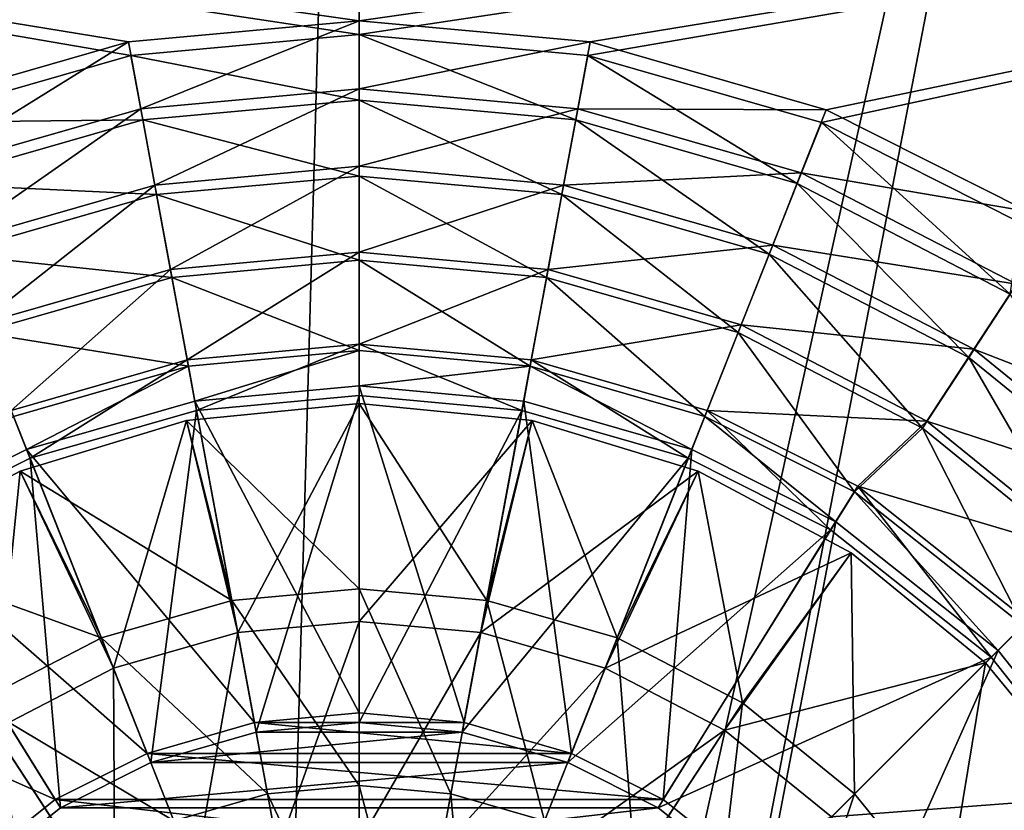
# Model space of a CAD drawing. Header units: metres. Extents: x 0 to 1004, y -708 to 0.
# Tile 37 of 125: x 464 to 575, y -330 to -241. Entities that reach past the tile are written whole.
import ezdxf

# ---------------------------------------------------------------- set-up
doc = ezdxf.new("R2010")
doc.units = ezdxf.units.M

msp = doc.modelspace()

# ---------------------------------------------------------------- linework, layer by layer
at = {"layer": 'top0123410'}
for points in [[(449.843536, -252.267075, 2169.999756), (476.228455, -244.678146, 2169.999756), (183.251587, -194.344879, 2169.999756)], [(476.228455, -244.678146, 2169.999756), (502.024689, -242.310577, 2169.999756), (183.251587, -194.344879, 2169.999756)], [(183.251587, -194.344879, 2169.999756), (502.024689, -242.310577, 2169.999756), (820.797729, -194.344879, 2169.999756)], [(502.024689, -242.310577, 2169.999756), (527.820923, -244.678146, 2169.999756), (820.797729, -194.344879, 2169.999756)], [(820.797729, -194.344879, 2169.999756), (527.820923, -244.678146, 2169.999756), (554.205811, -252.267075, 2169.999756)], [(554.205811, -252.267075, 2169.999756), (576.773926, -263.627228, 2169.999756), (820.797729, -194.344879, 2169.999756)], [(820.797729, -195.290787, 2167.143799), (502.024689, -240.775314, 2167.143799), (183.251587, -195.290787, 2167.143799)], [(502.024689, -240.775314, 2167.143799), (475.957306, -243.167007, 2167.143799), (183.251587, -195.290787, 2167.143799)], [(183.251587, -195.290787, 2167.143799), (475.957306, -243.167007, 2167.143799), (449.295593, -250.832809, 2167.143799)], [(528.092041, -243.167007, 2167.143799), (502.024689, -240.775314, 2167.143799), (820.797729, -195.290787, 2167.143799)], [(554.753723, -250.832809, 2167.143799), (528.092041, -243.167007, 2167.143799), (820.797729, -195.290787, 2167.143799)], [(820.797729, -195.290787, 2167.143799), (577.566284, -262.312103, 2167.143799), (554.753723, -250.832809, 2167.143799)], [(475.957306, -243.167007, 2167.143799), (502.024689, -240.775314, 2167.143799), (477.354065, -250.710236, 2158.308838)], [(502.024689, -240.775314, 2167.143799), (502.024689, -248.446762, 2158.308838), (477.354065, -250.710236, 2158.308838)], [(502.024689, -240.775314, 2167.143799), (528.092041, -243.167007, 2167.143799), (502.024689, -248.446762, 2158.308838)], [(502.024689, -249.736984, 2161.194092), (502.024689, -242.310577, 2169.999756), (476.228455, -244.678146, 2169.999756)], [(502.024689, -249.736984, 2161.194092), (526.468323, -251.980362, 2161.194092), (502.024689, -242.310577, 2169.999756)], [(526.468323, -251.980362, 2161.194092), (527.820923, -244.678146, 2169.999756), (502.024689, -242.310577, 2169.999756)], [(452.118256, -257.966095, 2158.308838), (449.295593, -250.832809, 2167.143799), (475.957306, -243.167007, 2167.143799)], [(477.354065, -250.710236, 2158.308838), (452.118256, -257.966095, 2158.308838), (475.957306, -243.167007, 2167.143799)], [(528.092041, -243.167007, 2167.143799), (526.695313, -250.710236, 2158.308838), (502.024689, -248.446762, 2158.308838)], [(528.092041, -243.167007, 2167.143799), (554.753723, -250.832809, 2167.143799), (526.695313, -250.710236, 2158.308838)], [(476.228455, -244.678146, 2169.999756), (449.843536, -252.267075, 2169.999756), (477.581024, -251.980362, 2161.194092)], [(477.581024, -251.980362, 2161.194092), (502.024689, -249.736984, 2161.194092), (476.228455, -244.678146, 2169.999756)], [(526.468323, -251.980362, 2161.194092), (551.472473, -259.17218, 2161.194092), (527.820923, -244.678146, 2169.999756)], [(551.472473, -259.17218, 2161.194092), (554.205811, -252.267075, 2169.999756), (527.820923, -244.678146, 2169.999756)], [(477.354065, -250.710236, 2158.308838), (502.024689, -248.446762, 2158.308838), (478.949097, -259.32962, 2150.335205)], [(502.024689, -248.446762, 2158.308838), (502.024689, -257.212494, 2150.335205), (478.949097, -259.32962, 2150.335205)], [(502.024689, -248.446762, 2158.308838), (526.695313, -250.710236, 2158.308838), (502.024689, -257.212494, 2150.335205)], [(502.024689, -258.313751, 2153.198975), (502.024689, -249.736984, 2161.194092), (477.581024, -251.980362, 2161.194092)], [(502.024689, -258.313751, 2153.198975), (524.907166, -260.413849, 2153.198975), (502.024689, -249.736984, 2161.194092)], [(524.907166, -260.413849, 2153.198975), (526.468323, -251.980362, 2161.194092), (502.024689, -249.736984, 2161.194092)], [(455.344879, -266.116364, 2150.335205), (452.118256, -257.966095, 2158.308838), (477.354065, -250.710236, 2158.308838)], [(478.949097, -259.32962, 2150.335205), (455.344879, -266.116364, 2150.335205), (477.354065, -250.710236, 2158.308838)], [(526.695313, -250.710236, 2158.308838), (525.100281, -259.32962, 2150.335205), (502.024689, -257.212494, 2150.335205)], [(526.695313, -250.710236, 2158.308838), (551.931091, -257.966095, 2158.308838), (525.100281, -259.32962, 2150.335205)], [(554.753723, -250.832809, 2167.143799), (551.931091, -257.966095, 2158.308838), (526.695313, -250.710236, 2158.308838)], [(554.753723, -250.832809, 2167.143799), (577.566284, -262.312103, 2167.143799), (551.931091, -257.966095, 2158.308838)], [(449.843536, -252.267075, 2169.999756), (452.576904, -259.17218, 2161.194092), (477.581024, -251.980362, 2161.194092)], [(477.581024, -251.980362, 2161.194092), (452.576904, -259.17218, 2161.194092), (479.142181, -260.413849, 2153.198975)], [(479.142181, -260.413849, 2153.198975), (502.024689, -258.313751, 2153.198975), (477.581024, -251.980362, 2161.194092)], [(524.907166, -260.413849, 2153.198975), (548.314331, -267.146332, 2153.198975), (526.468323, -251.980362, 2161.194092)], [(548.314331, -267.146332, 2153.198975), (551.472473, -259.17218, 2161.194092), (526.468323, -251.980362, 2161.194092)], [(551.472473, -259.17218, 2161.194092), (575.533325, -271.642426, 2161.194092), (554.205811, -252.267075, 2169.999756)], [(575.533325, -271.642426, 2161.194092), (576.773926, -263.627228, 2169.999756), (554.205811, -252.267075, 2169.999756)], [(478.949097, -259.32962, 2150.335205), (502.024689, -257.212494, 2150.335205), (480.712158, -268.857056, 2143.397217)], [(502.024689, -257.212494, 2150.335205), (502.024689, -266.901672, 2143.397217), (480.712158, -268.857056, 2143.397217)], [(502.024689, -257.212494, 2150.335205), (525.100281, -259.32962, 2150.335205), (502.024689, -266.901672, 2143.397217)], [(502.024689, -267.832855, 2146.241211), (502.024689, -258.313751, 2153.198975), (479.142181, -260.413849, 2153.198975)], [(502.024689, -267.832855, 2146.241211), (523.1745, -269.773926, 2146.241211), (502.024689, -258.313751, 2153.198975)], [(523.1745, -269.773926, 2146.241211), (524.907166, -260.413849, 2153.198975), (502.024689, -258.313751, 2153.198975)], [(551.931091, -257.966095, 2158.308838), (548.704468, -266.116364, 2150.335205), (525.100281, -259.32962, 2150.335205)], [(551.931091, -257.966095, 2158.308838), (576.215576, -270.546967, 2158.308838), (548.704468, -266.116364, 2150.335205)], [(577.566284, -262.312103, 2167.143799), (576.215576, -270.546967, 2158.308838), (551.931091, -257.966095, 2158.308838)], [(452.576904, -259.17218, 2161.194092), (455.735016, -267.146332, 2153.198975), (479.142181, -260.413849, 2153.198975)], [(458.911407, -275.125244, 2143.397217), (455.344879, -266.116364, 2150.335205), (478.949097, -259.32962, 2150.335205)], [(480.712158, -268.857056, 2143.397217), (458.911407, -275.125244, 2143.397217), (478.949097, -259.32962, 2150.335205)], [(525.100281, -259.32962, 2150.335205), (523.337158, -268.857056, 2143.397217), (502.024689, -266.901672, 2143.397217)], [(525.100281, -259.32962, 2150.335205), (548.704468, -266.116364, 2150.335205), (523.337158, -268.857056, 2143.397217)], [(548.314331, -267.146332, 2153.198975), (570.838501, -278.820129, 2153.198975), (551.472473, -259.17218, 2161.194092)], [(570.838501, -278.820129, 2153.198975), (575.533325, -271.642426, 2161.194092), (551.472473, -259.17218, 2161.194092)], [(479.142181, -260.413849, 2153.198975), (455.735016, -267.146332, 2153.198975), (480.874847, -269.773926, 2146.241211)], [(480.874847, -269.773926, 2146.241211), (502.024689, -267.832855, 2146.241211), (479.142181, -260.413849, 2153.198975)], [(523.1745, -269.773926, 2146.241211), (544.809265, -275.996613, 2146.241211), (524.907166, -260.413849, 2153.198975)], [(544.809265, -275.996613, 2146.241211), (548.314331, -267.146332, 2153.198975), (524.907166, -260.413849, 2153.198975)], [(548.704468, -266.116364, 2150.335205), (545.137939, -275.125244, 2143.397217), (523.337158, -268.857056, 2143.397217)], [(548.704468, -266.116364, 2150.335205), (571.418884, -277.88385, 2150.335205), (545.137939, -275.125244, 2143.397217)], [(576.215576, -270.546967, 2158.308838), (571.418884, -277.88385, 2150.335205), (548.704468, -266.116364, 2150.335205)], [(455.735016, -267.146332, 2153.198975), (459.240082, -275.996613, 2146.241211), (480.874847, -269.773926, 2146.241211)], [(480.712158, -268.857056, 2143.397217), (502.024689, -266.901672, 2143.397217), (482.604675, -279.087311, 2137.627197)], [(502.024689, -278.027863, 2140.483154), (502.024689, -267.832855, 2146.241211), (480.874847, -269.773926, 2146.241211)], [(502.024689, -266.901672, 2143.397217), (502.024689, -277.305542, 2137.627197), (482.604675, -279.087311, 2137.627197)], [(502.024689, -266.901672, 2143.397217), (523.337158, -268.857056, 2143.397217), (502.024689, -277.305542, 2137.627197)], [(502.024689, -278.027863, 2140.483154), (521.319397, -279.798737, 2140.483154), (502.024689, -267.832855, 2146.241211)], [(521.319397, -279.798737, 2140.483154), (523.1745, -269.773926, 2146.241211), (502.024689, -267.832855, 2146.241211)], [(544.809265, -275.996613, 2146.241211), (565.627869, -286.786469, 2146.241211), (548.314331, -267.146332, 2153.198975)], [(565.627869, -286.786469, 2146.241211), (570.838501, -278.820129, 2153.198975), (548.314331, -267.146332, 2153.198975)], [(462.741882, -284.798279, 2137.627197), (458.911407, -275.125244, 2143.397217), (480.712158, -268.857056, 2143.397217)], [(482.604675, -279.087311, 2137.627197), (462.741882, -284.798279, 2137.627197), (480.712158, -268.857056, 2143.397217)], [(523.337158, -268.857056, 2143.397217), (521.444702, -279.087311, 2137.627197), (502.024689, -277.305542, 2137.627197)], [(523.337158, -268.857056, 2143.397217), (545.137939, -275.125244, 2143.397217), (521.444702, -279.087311, 2137.627197)], [(480.874847, -269.773926, 2146.241211), (459.240082, -275.996613, 2146.241211), (482.72995, -279.798737, 2140.483154)], [(482.72995, -279.798737, 2140.483154), (502.024689, -278.027863, 2140.483154), (480.874847, -269.773926, 2146.241211)], [(521.319397, -279.798737, 2140.483154), (541.054443, -285.474976, 2140.483154), (523.1745, -269.773926, 2146.241211)], [(541.054443, -285.474976, 2140.483154), (544.809265, -275.996613, 2146.241211), (523.1745, -269.773926, 2146.241211)], [(571.418884, -277.88385, 2150.335205), (576.215576, -270.546967, 2158.308838), (597.89447, -288.157349, 2158.308838)], [(570.838501, -278.820129, 2153.198975), (590.943909, -295.160797, 2153.198975), (575.533325, -271.642426, 2161.194092)], [(545.137939, -275.125244, 2143.397217), (541.307434, -284.798279, 2137.627197), (521.444702, -279.087311, 2137.627197)], [(545.137939, -275.125244, 2143.397217), (566.116882, -285.993652, 2143.397217), (541.307434, -284.798279, 2137.627197)], [(571.418884, -277.88385, 2150.335205), (566.116882, -285.993652, 2143.397217), (545.137939, -275.125244, 2143.397217)], [(459.240082, -275.996613, 2146.241211), (462.994904, -285.474976, 2140.483154), (482.72995, -279.798737, 2140.483154)], [(541.054443, -285.474976, 2140.483154), (557.941345, -293.976166, 2140.483154), (544.809265, -275.996613, 2146.241211)], [(557.941345, -293.976166, 2140.483154), (565.627869, -286.786469, 2146.241211), (544.809265, -275.996613, 2146.241211)], [(482.604675, -279.087311, 2137.627197), (502.024689, -277.305542, 2137.627197), (483.662689, -284.804474, 2137.627197)], [(502.024689, -277.305542, 2137.627197), (502.024689, -283.119751, 2137.627197), (483.662689, -284.804474, 2137.627197)], [(502.024689, -283.119751, 2137.627197), (502.024689, -277.305542, 2137.627197), (520.386658, -284.804474, 2137.627197)], [(502.024689, -277.305542, 2137.627197), (521.444702, -279.087311, 2137.627197), (520.386658, -284.804474, 2137.627197)], [(566.116882, -285.993652, 2143.397217), (571.418884, -277.88385, 2150.335205), (591.696167, -294.355652, 2150.335205)], [(591.696167, -294.355652, 2150.335205), (571.418884, -277.88385, 2150.335205), (597.89447, -288.157349, 2158.308838)], [(502.024689, -278.027863, 2140.483154), (482.72995, -279.798737, 2140.483154), (483.456329, -283.732208, 2140.483154)], [(502.024689, -282.027863, 2140.483154), (502.024689, -278.027863, 2140.483154), (483.456329, -283.732208, 2140.483154)], [(521.319397, -279.798737, 2140.483154), (502.024689, -278.027863, 2140.483154), (502.024689, -282.027863, 2140.483154)], [(565.627869, -286.786469, 2146.241211), (584.210876, -301.889801, 2146.241211), (570.838501, -278.820129, 2153.198975)], [(584.210876, -301.889801, 2146.241211), (590.943909, -295.160797, 2153.198975), (570.838501, -278.820129, 2153.198975)], [(462.741882, -284.798279, 2137.627197), (482.604675, -279.087311, 2137.627197), (464.882019, -290.204315, 2137.627197)], [(482.72995, -279.798737, 2140.483154), (462.994904, -285.474976, 2140.483154), (464.464142, -289.195404, 2140.483154)], [(483.456329, -283.732208, 2140.483154), (482.72995, -279.798737, 2140.483154), (464.464142, -289.195404, 2140.483154)], [(482.604675, -279.087311, 2137.627197), (483.662689, -284.804474, 2137.627197), (464.882019, -290.204315, 2137.627197)], [(520.593018, -283.732208, 2140.483154), (521.319397, -279.798737, 2140.483154), (502.024689, -282.027863, 2140.483154)], [(520.386658, -284.804474, 2137.627197), (521.444702, -279.087311, 2137.627197), (539.167297, -290.204315, 2137.627197)], [(521.319397, -279.798737, 2140.483154), (520.593018, -283.732208, 2140.483154), (539.585205, -289.195404, 2140.483154)], [(541.054443, -285.474976, 2140.483154), (521.319397, -279.798737, 2140.483154), (539.585205, -289.195404, 2140.483154)], [(521.444702, -279.087311, 2137.627197), (541.307434, -284.798279, 2137.627197), (539.167297, -290.204315, 2137.627197)], [(502.024689, -282.027863, 2140.483154), (483.456329, -283.732208, 2140.483154), (502.024689, -318.977814, 2169.999756)], [(502.024689, -318.977814, 2169.999756), (513.866516, -320.064758, 2169.999756), (502.024689, -282.027863, 2140.483154)], [(513.866516, -320.064758, 2169.999756), (520.593018, -283.732208, 2140.483154), (502.024689, -282.027863, 2140.483154)], [(490.386414, -321.137543, 2167.143799), (483.662689, -284.804474, 2137.627197), (502.024689, -283.119751, 2137.627197)], [(502.024689, -320.069733, 2167.143799), (490.386414, -321.137543, 2167.143799), (502.024689, -283.119751, 2137.627197)], [(502.024689, -283.119751, 2137.627197), (520.386658, -284.804474, 2137.627197), (502.024689, -320.069733, 2167.143799)], [(483.456329, -283.732208, 2140.483154), (464.464142, -289.195404, 2140.483154), (490.182831, -320.064758, 2169.999756)], [(483.456329, -283.732208, 2140.483154), (490.182831, -320.064758, 2169.999756), (502.024689, -318.977814, 2169.999756)], [(513.866516, -320.064758, 2169.999756), (525.978638, -323.548859, 2169.999756), (520.593018, -283.732208, 2140.483154)], [(525.978638, -323.548859, 2169.999756), (539.585205, -289.195404, 2140.483154), (520.593018, -283.732208, 2140.483154)], [(464.464142, -289.195404, 2140.483154), (462.994904, -285.474976, 2140.483154), (448.213531, -297.377197, 2140.483154)], [(462.741882, -284.798279, 2137.627197), (464.882019, -290.204315, 2137.627197), (448.804932, -298.295258, 2137.627197)], [(478.482819, -324.560089, 2167.143799), (464.882019, -290.204315, 2137.627197), (483.662689, -284.804474, 2137.627197)], [(490.386414, -321.137543, 2167.143799), (478.482819, -324.560089, 2167.143799), (483.662689, -284.804474, 2137.627197)], [(520.386658, -284.804474, 2137.627197), (513.662903, -321.137543, 2167.143799), (502.024689, -320.069733, 2167.143799)], [(520.386658, -284.804474, 2137.627197), (539.167297, -290.204315, 2137.627197), (513.662903, -321.137543, 2167.143799)], [(539.167297, -290.204315, 2137.627197), (541.307434, -284.798279, 2137.627197), (555.244446, -298.295258, 2137.627197)], [(541.054443, -285.474976, 2140.483154), (539.585205, -289.195404, 2140.483154), (555.835815, -297.377197, 2140.483154)], [(557.941345, -293.976166, 2140.483154), (541.054443, -285.474976, 2140.483154), (555.835815, -297.377197, 2140.483154)], [(566.116882, -285.993652, 2143.397217), (558.309387, -293.354492, 2137.627197), (541.307434, -284.798279, 2137.627197)], [(541.307434, -284.798279, 2137.627197), (558.309387, -293.354492, 2137.627197), (555.244446, -298.295258, 2137.627197)], [(557.941345, -293.976166, 2140.483154), (576.999817, -309.096649, 2140.483154), (565.627869, -286.786469, 2146.241211)], [(558.309387, -293.354492, 2137.627197), (566.116882, -285.993652, 2143.397217), (584.844849, -301.20694, 2143.397217)], [(576.999817, -309.096649, 2140.483154), (584.210876, -301.889801, 2146.241211), (565.627869, -286.786469, 2146.241211)], [(584.844849, -301.20694, 2143.397217), (566.116882, -285.993652, 2143.397217), (591.696167, -294.355652, 2150.335205)], [(464.464142, -289.195404, 2140.483154), (448.213531, -297.377197, 2140.483154), (478.070709, -323.548859, 2169.999756)], [(464.464142, -289.195404, 2140.483154), (478.070709, -323.548859, 2169.999756), (490.182831, -320.064758, 2169.999756)], [(525.978638, -323.548859, 2169.999756), (536.35199, -328.772736, 2169.999756), (539.585205, -289.195404, 2140.483154)], [(536.35199, -328.772736, 2169.999756), (555.835815, -297.377197, 2140.483154), (539.585205, -289.195404, 2140.483154)], [(468.283081, -329.694305, 2167.143799), (448.804932, -298.295258, 2137.627197), (464.882019, -290.204315, 2137.627197)], [(478.482819, -324.560089, 2167.143799), (468.283081, -329.694305, 2167.143799), (464.882019, -290.204315, 2137.627197)], [(539.167297, -290.204315, 2137.627197), (525.566528, -324.560089, 2167.143799), (513.662903, -321.137543, 2167.143799)], [(539.167297, -290.204315, 2137.627197), (555.244446, -298.295258, 2137.627197), (525.566528, -324.560089, 2167.143799)], [(555.244446, -298.295258, 2137.627197), (558.309387, -293.354492, 2137.627197), (573.376953, -312.674835, 2137.627197)], [(577.48822, -308.563568, 2137.627197), (558.309387, -293.354492, 2137.627197), (584.844849, -301.20694, 2143.397217)], [(558.309387, -293.354492, 2137.627197), (577.48822, -308.563568, 2137.627197), (573.376953, -312.674835, 2137.627197)], [(557.941345, -293.976166, 2140.483154), (555.835815, -297.377197, 2140.483154), (574.176819, -311.930481, 2140.483154)], [(576.999817, -309.096649, 2140.483154), (557.941345, -293.976166, 2140.483154), (574.176819, -311.930481, 2140.483154)], [(448.213531, -297.377197, 2140.483154), (429.872559, -311.930481, 2140.483154), (467.697357, -328.772736, 2169.999756)], [(448.213531, -297.377197, 2140.483154), (467.697357, -328.772736, 2169.999756), (478.070709, -323.548859, 2169.999756)], [(536.35199, -328.772736, 2169.999756), (548.039185, -338.048004, 2169.999756), (555.835815, -297.377197, 2140.483154)], [(548.039185, -338.048004, 2169.999756), (574.176819, -311.930481, 2140.483154), (555.835815, -297.377197, 2140.483154)], [(468.283081, -329.694305, 2167.143799), (456.799957, -338.802399, 2167.143799), (448.804932, -298.295258, 2137.627197)], [(555.244446, -298.295258, 2137.627197), (535.766235, -329.694305, 2167.143799), (525.566528, -324.560089, 2167.143799)], [(555.244446, -298.295258, 2137.627197), (573.376953, -312.674835, 2137.627197), (535.766235, -329.694305, 2167.143799)], [(573.376953, -312.674835, 2137.627197), (577.48822, -308.563568, 2137.627197), (587.756531, -330.807373, 2137.627197)], [(576.999817, -309.096649, 2140.483154), (574.176819, -311.930481, 2140.483154), (588.702148, -330.260376, 2140.483154)], [(429.872559, -311.930481, 2140.483154), (456.010162, -338.048004, 2169.999756), (467.697357, -328.772736, 2169.999756)], [(548.039185, -338.048004, 2169.999756), (557.296753, -349.728271, 2169.999756), (574.176819, -311.930481, 2140.483154)], [(557.296753, -349.728271, 2169.999756), (588.702148, -330.260376, 2140.483154), (574.176819, -311.930481, 2140.483154)], [(573.376953, -312.674835, 2137.627197), (547.24939, -338.802399, 2167.143799), (535.766235, -329.694305, 2167.143799)], [(573.376953, -312.674835, 2137.627197), (587.756531, -330.807373, 2137.627197), (547.24939, -338.802399, 2167.143799)], [(502.024689, -318.977814, 2169.999756), (490.182831, -320.064758, 2169.999756), (513.866516, -320.064758, 2169.999756)], [(490.182831, -320.064758, 2169.999756), (478.070709, -323.548859, 2169.999756), (525.978638, -323.548859, 2169.999756)], [(490.182831, -320.064758, 2169.999756), (525.978638, -323.548859, 2169.999756), (513.866516, -320.064758, 2169.999756)], [(502.024689, -320.069733, 2167.143799), (513.662903, -321.137543, 2167.143799), (490.386414, -321.137543, 2167.143799)], [(513.662903, -321.137543, 2167.143799), (478.482819, -324.560089, 2167.143799), (490.386414, -321.137543, 2167.143799)], [(513.662903, -321.137543, 2167.143799), (525.566528, -324.560089, 2167.143799), (478.482819, -324.560089, 2167.143799)], [(478.070709, -323.548859, 2169.999756), (467.697357, -328.772736, 2169.999756), (536.35199, -328.772736, 2169.999756)], [(525.566528, -324.560089, 2167.143799), (468.283081, -329.694305, 2167.143799), (478.482819, -324.560089, 2167.143799)], [(525.566528, -324.560089, 2167.143799), (535.766235, -329.694305, 2167.143799), (468.283081, -329.694305, 2167.143799)], [(478.070709, -323.548859, 2169.999756), (536.35199, -328.772736, 2169.999756), (525.978638, -323.548859, 2169.999756)], [(467.697357, -328.772736, 2169.999756), (456.010162, -338.048004, 2169.999756), (548.039185, -338.048004, 2169.999756)], [(467.697357, -328.772736, 2169.999756), (548.039185, -338.048004, 2169.999756), (536.35199, -328.772736, 2169.999756)], [(535.766235, -329.694305, 2167.143799), (456.799957, -338.802399, 2167.143799), (468.283081, -329.694305, 2167.143799)], [(535.766235, -329.694305, 2167.143799), (547.24939, -338.802399, 2167.143799), (456.799957, -338.802399, 2167.143799)]]:
    msp.add_3dface(points, dxfattribs=at)
at = {"layer": 'top0123417'}
for points in [[(502.024689, -284.02713, 2136.719971), (482.515656, -285.948608, 2136.719971), (502.024689, -304.948181, 2147.430664)], [(502.024689, -284.02713, 2134.872559), (482.515656, -285.948608, 2134.872559), (502.024689, -284.02713, 2136.719971)], [(482.515656, -285.948608, 2134.872559), (482.515656, -285.948608, 2136.719971), (502.024689, -284.02713, 2136.719971)], [(482.515656, -285.948608, 2134.872559), (502.024689, -284.02713, 2134.872559), (488.306549, -309.896149, 2129.237549)], [(502.024689, -284.02713, 2134.872559), (502.024689, -308.637543, 2129.237549), (488.306549, -309.896149, 2129.237549)], [(502.024689, -284.02713, 2134.872559), (521.533691, -285.948608, 2134.872559), (502.024689, -308.637543, 2129.237549)], [(502.024689, -284.02713, 2136.719971), (521.533691, -285.948608, 2136.719971), (502.024689, -284.02713, 2134.872559)], [(521.533691, -285.948608, 2136.719971), (521.533691, -285.948608, 2134.872559), (502.024689, -284.02713, 2134.872559)], [(521.533691, -285.948608, 2136.719971), (502.024689, -284.02713, 2136.719971), (516.414124, -306.268372, 2147.430664)], [(502.024689, -284.02713, 2136.719971), (502.024689, -304.948181, 2147.430664), (516.414124, -306.268372, 2147.430664)], [(482.515656, -285.948608, 2136.719971), (463.756317, -291.63916, 2136.719971), (487.635223, -306.268372, 2147.430664)], [(482.515656, -285.948608, 2134.872559), (463.756317, -291.63916, 2134.872559), (482.515656, -285.948608, 2136.719971)], [(463.756317, -291.63916, 2134.872559), (463.756317, -291.63916, 2136.719971), (482.515656, -285.948608, 2136.719971)], [(463.756317, -291.63916, 2134.872559), (482.515656, -285.948608, 2134.872559), (474.27417, -313.930786, 2129.237549)], [(474.27417, -313.930786, 2129.237549), (482.515656, -285.948608, 2134.872559), (488.306549, -309.896149, 2129.237549)], [(482.515656, -285.948608, 2136.719971), (487.635223, -306.268372, 2147.430664), (502.024689, -304.948181, 2147.430664)], [(521.533691, -285.948608, 2134.872559), (515.742798, -309.896149, 2129.237549), (502.024689, -308.637543, 2129.237549)], [(521.533691, -285.948608, 2134.872559), (540.29303, -291.63916, 2134.872559), (515.742798, -309.896149, 2129.237549)], [(516.414124, -306.268372, 2147.430664), (531.13324, -310.500458, 2147.430664), (521.533691, -285.948608, 2136.719971)], [(521.533691, -285.948608, 2136.719971), (540.29303, -291.63916, 2136.719971), (521.533691, -285.948608, 2134.872559)], [(540.29303, -291.63916, 2136.719971), (540.29303, -291.63916, 2134.872559), (521.533691, -285.948608, 2134.872559)], [(531.13324, -310.500458, 2147.430664), (540.29303, -291.63916, 2136.719971), (521.533691, -285.948608, 2136.719971)], [(463.756317, -291.63916, 2136.719971), (446.467651, -300.880157, 2136.719971), (472.916138, -310.500458, 2147.430664)], [(463.756317, -291.63916, 2134.872559), (446.467651, -300.880157, 2134.872559), (463.756317, -291.63916, 2136.719971)], [(446.467651, -300.880157, 2134.872559), (446.467651, -300.880157, 2136.719971), (463.756317, -291.63916, 2136.719971)], [(446.467651, -300.880157, 2134.872559), (463.756317, -291.63916, 2134.872559), (460.770752, -320.926392, 2129.237549)], [(460.770752, -320.926392, 2129.237549), (463.756317, -291.63916, 2134.872559), (474.27417, -313.930786, 2129.237549)], [(463.756317, -291.63916, 2136.719971), (472.916138, -310.500458, 2147.430664), (487.635223, -306.268372, 2147.430664)], [(540.29303, -291.63916, 2134.872559), (529.775208, -313.930786, 2129.237549), (515.742798, -309.896149, 2129.237549)], [(540.29303, -291.63916, 2134.872559), (557.581726, -300.880157, 2134.872559), (529.775208, -313.930786, 2129.237549)], [(540.29303, -291.63916, 2136.719971), (531.13324, -310.500458, 2147.430664), (545.297424, -317.838409, 2147.430664)], [(540.29303, -291.63916, 2136.719971), (557.581726, -300.880157, 2136.719971), (540.29303, -291.63916, 2134.872559)], [(557.581726, -300.880157, 2136.719971), (557.581726, -300.880157, 2134.872559), (540.29303, -291.63916, 2134.872559)], [(557.581726, -300.880157, 2136.719971), (540.29303, -291.63916, 2136.719971), (545.297424, -317.838409, 2147.430664)], [(446.467651, -300.880157, 2136.719971), (458.751892, -317.838409, 2147.430664), (472.916138, -310.500458, 2147.430664)], [(557.581726, -300.880157, 2134.872559), (543.278564, -320.926392, 2129.237549), (529.775208, -313.930786, 2129.237549)], [(557.581726, -300.880157, 2134.872559), (572.735352, -313.316437, 2134.872559), (543.278564, -320.926392, 2129.237549)], [(557.581726, -300.880157, 2136.719971), (545.297424, -317.838409, 2147.430664), (557.941956, -328.109863, 2147.430664)], [(557.581726, -300.880157, 2136.719971), (572.735352, -313.316437, 2136.719971), (557.581726, -300.880157, 2134.872559)], [(572.735352, -313.316437, 2136.719971), (572.735352, -313.316437, 2134.872559), (557.581726, -300.880157, 2134.872559)], [(572.735352, -313.316437, 2136.719971), (557.581726, -300.880157, 2136.719971), (557.941956, -328.109863, 2147.430664)], [(502.024689, -304.948181, 2147.430664), (487.635223, -306.268372, 2147.430664), (502.024689, -327.159698, 2155.620361)], [(516.414124, -306.268372, 2147.430664), (502.024689, -304.948181, 2147.430664), (512.372437, -328.10907, 2155.620361)], [(502.024689, -304.948181, 2147.430664), (502.024689, -327.159698, 2155.620361), (512.372437, -328.10907, 2155.620361)], [(487.635223, -306.268372, 2147.430664), (472.916138, -310.500458, 2147.430664), (491.67691, -328.10907, 2155.620361)], [(487.635223, -306.268372, 2147.430664), (491.67691, -328.10907, 2155.620361), (502.024689, -327.159698, 2155.620361)], [(512.372437, -328.10907, 2155.620361), (522.957275, -331.152466, 2155.620361), (516.414124, -306.268372, 2147.430664)], [(522.957275, -331.152466, 2155.620361), (531.13324, -310.500458, 2147.430664), (516.414124, -306.268372, 2147.430664)], [(488.306549, -309.896149, 2129.237549), (502.024689, -308.637543, 2129.237549), (492.850769, -334.452484, 2125.187256)], [(502.024689, -308.637543, 2129.237549), (502.024689, -333.610809, 2125.187256), (492.850769, -334.452484, 2125.187256)], [(502.024689, -308.637543, 2129.237549), (515.742798, -309.896149, 2129.237549), (502.024689, -333.610809, 2125.187256)], [(483.466675, -337.150604, 2125.187256), (474.27417, -313.930786, 2129.237549), (488.306549, -309.896149, 2129.237549)], [(492.850769, -334.452484, 2125.187256), (483.466675, -337.150604, 2125.187256), (488.306549, -309.896149, 2129.237549)], [(515.742798, -309.896149, 2129.237549), (511.198578, -334.452484, 2125.187256), (502.024689, -333.610809, 2125.187256)], [(515.742798, -309.896149, 2129.237549), (529.775208, -313.930786, 2129.237549), (511.198578, -334.452484, 2125.187256)], [(472.916138, -310.500458, 2147.430664), (458.751892, -317.838409, 2147.430664), (481.092072, -331.152466, 2155.620361)], [(472.916138, -310.500458, 2147.430664), (481.092072, -331.152466, 2155.620361), (491.67691, -328.10907, 2155.620361)], [(531.13324, -310.500458, 2147.430664), (522.957275, -331.152466, 2155.620361), (533.143066, -336.429352, 2155.620361)], [(545.297424, -317.838409, 2147.430664), (531.13324, -310.500458, 2147.430664), (533.143066, -336.429352, 2155.620361)], [(572.735352, -313.316437, 2134.872559), (555.333191, -330.718628, 2129.237549), (543.278564, -320.926392, 2129.237549)], [(572.735352, -313.316437, 2134.872559), (585.171631, -328.470093, 2134.872559), (555.333191, -330.718628, 2129.237549)], [(557.941956, -328.109863, 2147.430664), (568.213379, -340.754364, 2147.430664), (572.735352, -313.316437, 2136.719971)], [(568.213379, -340.754364, 2147.430664), (585.171631, -328.470093, 2136.719971), (572.735352, -313.316437, 2136.719971)], [(572.735352, -313.316437, 2136.719971), (585.171631, -328.470093, 2136.719971), (572.735352, -313.316437, 2134.872559)], [(585.171631, -328.470093, 2136.719971), (585.171631, -328.470093, 2134.872559), (572.735352, -313.316437, 2134.872559)], [(474.436371, -341.828888, 2125.187256), (460.770752, -320.926392, 2129.237549), (474.27417, -313.930786, 2129.237549)], [(474.436371, -341.828888, 2125.187256), (474.27417, -313.930786, 2129.237549), (483.466675, -337.150604, 2125.187256)], [(529.775208, -313.930786, 2129.237549), (520.582642, -337.150604, 2125.187256), (511.198578, -334.452484, 2125.187256)], [(529.775208, -313.930786, 2129.237549), (543.278564, -320.926392, 2129.237549), (520.582642, -337.150604, 2125.187256)], [(458.751892, -317.838409, 2147.430664), (446.107422, -328.109863, 2147.430664), (470.90625, -336.429352, 2155.620361)], [(458.751892, -317.838409, 2147.430664), (470.90625, -336.429352, 2155.620361), (481.092072, -331.152466, 2155.620361)], [(545.297424, -317.838409, 2147.430664), (533.143066, -336.429352, 2155.620361), (542.236023, -343.815796, 2155.620361)], [(557.941956, -328.109863, 2147.430664), (545.297424, -317.838409, 2147.430664), (542.236023, -343.815796, 2155.620361)], [(448.716187, -330.718628, 2129.237549), (460.770752, -320.926392, 2129.237549), (466.374939, -348.377411, 2125.187256)], [(460.770752, -320.926392, 2129.237549), (474.436371, -341.828888, 2125.187256), (466.374939, -348.377411, 2125.187256)], [(543.278564, -320.926392, 2129.237549), (529.612976, -341.828888, 2125.187256), (520.582642, -337.150604, 2125.187256)], [(543.278564, -320.926392, 2129.237549), (555.333191, -330.718628, 2129.237549), (529.612976, -341.828888, 2125.187256)], [(502.024689, -327.159698, 2155.620361), (491.67691, -328.10907, 2155.620361), (502.024689, -350.193756, 2161.084473)], [(512.372437, -328.10907, 2155.620361), (502.024689, -327.159698, 2155.620361), (508.181091, -350.758606, 2161.084473)], [(502.024689, -327.159698, 2155.620361), (502.024689, -350.193756, 2161.084473), (508.181091, -350.758606, 2161.084473)], [(446.107422, -328.109863, 2147.430664), (461.813324, -343.815796, 2155.620361), (470.90625, -336.429352, 2155.620361)], [(491.67691, -328.10907, 2155.620361), (481.092072, -331.152466, 2155.620361), (495.868256, -350.758606, 2161.084473)], [(491.67691, -328.10907, 2155.620361), (495.868256, -350.758606, 2161.084473), (502.024689, -350.193756, 2161.084473)], [(508.181091, -350.758606, 2161.084473), (514.478577, -352.569275, 2161.084473), (512.372437, -328.10907, 2155.620361)], [(514.478577, -352.569275, 2161.084473), (522.957275, -331.152466, 2155.620361), (512.372437, -328.10907, 2155.620361)], [(542.236023, -343.815796, 2155.620361), (549.622437, -352.908722, 2155.620361), (557.941956, -328.109863, 2147.430664)], [(549.622437, -352.908722, 2155.620361), (568.213379, -340.754364, 2147.430664), (557.941956, -328.109863, 2147.430664)], [(555.333191, -330.718628, 2129.237549), (585.171631, -328.470093, 2134.872559), (565.125427, -342.773224, 2129.237549)], [(565.125427, -342.773224, 2129.237549), (585.171631, -328.470093, 2134.872559), (594.412598, -345.758789, 2134.872559)], [(568.213379, -340.754364, 2147.430664), (575.551331, -354.918579, 2147.430664), (585.171631, -328.470093, 2136.719971)]]:
    msp.add_3dface(points, dxfattribs=at)
at = {"layer": 'top0123459'}
for points in [[(994.049377, -10, 90), (217.024673, -653.266907, 90), (10, -10, 90)], [(787.024658, -653.266907, 90), (217.024673, -653.266907, 90), (994.049377, -10, 90)], [(406.116364, -74.810768, 117.032295), (59.186348, -280.118225, 113.448639), (489.911316, -508.234344, 109.46685)], [(502.024689, -75.769028, 117.015564), (406.116364, -74.810768, 117.032295), (489.911316, -508.234344, 109.46685)], [(514.137573, -508.234253, 109.466858), (597.932983, -74.810768, 117.032295), (502.024689, -507.113647, 109.48642)], [(597.932983, -74.810768, 117.032295), (502.024689, -75.769028, 117.015564), (502.024689, -507.113647, 109.48642)], [(514.137573, -508.234253, 109.466858), (944.862854, -280.118256, 113.448639), (597.932983, -74.810768, 117.032295)], [(502.024689, -507.113647, 109.48642), (502.024689, -75.769028, 117.015564), (489.911316, -508.234344, 109.46685)], [(59.186348, -280.118225, 113.448639), (58.259731, -341.679382, 112.374084), (489.911316, -508.234344, 109.46685)], [(945.78949, -341.679413, 112.374084), (944.862854, -280.118256, 113.448639), (514.137573, -508.234253, 109.466858)]]:
    msp.add_3dface(points, dxfattribs=at)

doc.saveas('drawing.dxf')
